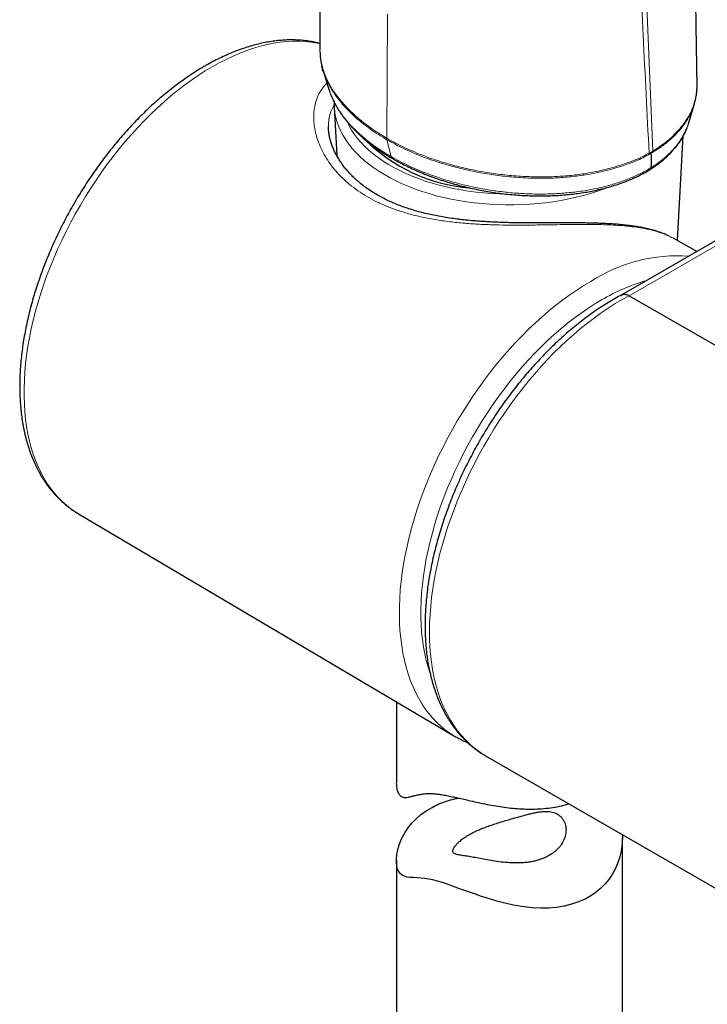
# Model space of a CAD drawing. Header units: millimetres. Extents: x 8 to 2427, y 12 to 2587.
# Tile 33 of 153: x 2237 to 2283, y 672 to 738. Entities that reach past the tile are written whole.
import ezdxf

# ---------------------------------------------------------------- set-up
doc = ezdxf.new("R2010")
doc.units = ezdxf.units.MM

msp = doc.modelspace()

# ---------------------------------------------------------------- linework, layer by layer
at = {"color": 252, "linetype": 'Continuous', "lineweight": 0}
for p, q in [((2275.726, 816.89), (2279.326, 729.117)), ((2261.745, 738.195), (2261.69, 729.965)), ((2261.69, 729.965), (2261.7, 729.869)), ((2261.7, 729.869), (2261.974, 728.754)), ((2293.88, 728.83), (2277.77, 719.519)), ((2279.07, 728.887), (2279.082, 728.979)), ((2279.227, 728.97), (2279.317, 729.028)), ((2279.317, 729.028), (2279.326, 729.117))]:
    msp.add_line(p, q, dxfattribs=at)
at = {"color": 7, "linetype": 'Continuous', "lineweight": 30}
for p, q in [((2257.467, 734.456), (2257.854, 733.202)), ((2282.256, 733.573), (2282.256, 733.566)), ((2258.202, 732.05), (2258.373, 728.814)), ((2258.203, 732.021), (2258.202, 732.05)), ((2281.721, 731.011), (2282.087, 732.253)), ((2281.717, 731.021), (2281.712, 731.006)), ((2280.974, 723.17), (2281.343, 730.118)), ((2294.498, 729.526), (2277.265, 719.566)), ((2280.727, 723.304), (2280.721, 723.307)), ((2282.254, 722.449), (2280.729, 723.308)), ((2277.77, 719.519), (2296.862, 708.497)), ((2241.231, 705.056), (2241.24, 705.051)), ((2241.24, 705.051), (2266.186, 690.292)), ((2262.324, 692.577), (2262.324, 687.217)), ((2268.242, 688.993), (2287.334, 677.971)), ((2268.242, 688.993), (2268.258, 688.984)), ((2277.324, 660.056), (2277.324, 683.575)), ((2262.324, 682.053), (2262.324, 660.056))]:
    msp.add_line(p, q, dxfattribs=at)
at = {"color": 252, "linetype": 'Continuous', "lineweight": 0, "flags": 128}
for points in [[(2257.257, 736.235), (2257.071, 736.275), (2256.683, 736.34), (2256.287, 736.383), (2255.882, 736.404), (2255.469, 736.403), (2255.049, 736.38), (2254.622, 736.335), (2254.189, 736.268), (2253.751, 736.18), (2253.307, 736.069), (2252.86, 735.937), (2252.408, 735.784), (2251.953, 735.61), (2251.496, 735.415), (2251.037, 735.199), (2250.576, 734.962), (2250.115, 734.706), (2249.654, 734.43), (2249.194, 734.135), (2248.735, 733.821), (2248.278, 733.488), (2247.823, 733.137), (2247.371, 732.769), (2246.924, 732.384), (2246.48, 731.982), (2246.042, 731.564), (2245.609, 731.131), (2245.182, 730.684), (2244.762, 730.221), (2244.349, 729.746), (2243.944, 729.257), (2243.548, 728.757), (2243.16, 728.244), (2242.782, 727.721), (2242.414, 727.188), (2242.057, 726.645), (2241.71, 726.094), (2241.375, 725.535), (2241.052, 724.968), (2240.742, 724.395), (2240.444, 723.817), (2240.159, 723.234), (2239.888, 722.646), (2239.631, 722.056), (2239.389, 721.463), (2239.161, 720.869), (2238.947, 720.274), (2238.75, 719.678), (2238.567, 719.084), (2238.401, 718.492), (2238.25, 717.901), (2238.116, 717.314), (2237.998, 716.732), (2237.896, 716.154), (2237.812, 715.581), (2237.744, 715.016), (2237.693, 714.457), (2237.659, 713.906), (2237.642, 713.364), (2237.642, 712.832), (2237.659, 712.31), (2237.693, 711.798), (2237.744, 711.299), (2237.812, 710.811), (2237.896, 710.337), (2237.998, 709.876), (2238.116, 709.429), (2238.25, 708.997), (2238.401, 708.581), (2238.567, 708.181), (2238.75, 707.797), (2238.947, 707.43), (2239.161, 707.081), (2239.389, 706.75), (2239.631, 706.437), (2239.888, 706.144), (2240.159, 705.87), (2240.444, 705.615), (2240.742, 705.38), (2241.052, 705.166), (2241.231, 705.056)], [(2257.257, 735.828), (2257.254, 735.77), (2257.307, 735.173), (2257.376, 734.83), (2257.532, 734.316), (2257.747, 733.808), (2258.097, 733.185), (2258.534, 732.574), (2259.055, 731.977), (2259.656, 731.403), (2260.173, 730.977), (2260.898, 730.456), (2261.69, 729.965), (2261.69, 729.965), (2261.69, 729.965)], [(2276.385, 726.714), (2276.113, 726.61), (2275.661, 726.45), (2275.198, 726.303), (2274.723, 726.168), (2274.238, 726.046), (2273.744, 725.936), (2273.241, 725.84), (2272.732, 725.756), (2272.217, 725.687), (2271.696, 725.631), (2271.172, 725.588), (2270.645, 725.56), (2270.116, 725.545), (2269.587, 725.544), (2269.058, 725.558), (2268.531, 725.585), (2268.006, 725.625), (2267.485, 725.68), (2266.969, 725.748), (2266.459, 725.83), (2265.956, 725.925), (2265.461, 726.033), (2264.975, 726.154), (2264.499, 726.288), (2264.034, 726.434), (2263.581, 726.592), (2263.141, 726.762), (2262.715, 726.944), (2262.304, 727.136), (2261.908, 727.339), (2261.528, 727.552), (2261.166, 727.775), (2260.822, 728.007), (2260.496, 728.248), (2260.19, 728.497), (2259.903, 728.754), (2259.638, 729.018), (2259.393, 729.289), (2259.17, 729.566), (2258.969, 729.849), (2258.791, 730.137), (2258.635, 730.429), (2258.503, 730.725), (2258.394, 731.024), (2258.308, 731.325), (2258.247, 731.629), (2258.21, 731.934), (2258.203, 732.021)], [(2259.062, 731.046), (2259.192, 730.784), (2259.357, 730.5), (2259.544, 730.221), (2259.753, 729.948), (2259.984, 729.68), (2260.237, 729.419), (2260.51, 729.166), (2260.804, 728.919), (2261.117, 728.681), (2261.448, 728.451), (2261.798, 728.231), (2262.166, 728.02), (2262.55, 727.82), (2262.949, 727.63), (2263.364, 727.45), (2263.792, 727.283), (2264.234, 727.127), (2264.688, 726.982), (2265.153, 726.851), (2265.628, 726.731), (2266.112, 726.625), (2266.604, 726.532), (2267.103, 726.452), (2267.608, 726.386), (2268.118, 726.333), (2268.631, 726.294), (2269.147, 726.269), (2269.599, 726.259)], [(2266.186, 690.292), (2265.878, 690.487), (2265.568, 690.711), (2265.272, 690.956), (2264.989, 691.221), (2264.719, 691.505), (2264.464, 691.809), (2264.223, 692.131), (2263.998, 692.472), (2263.787, 692.831), (2263.592, 693.208), (2263.412, 693.601), (2263.249, 694.011), (2263.102, 694.437), (2262.97, 694.878), (2262.856, 695.334), (2262.758, 695.805), (2262.677, 696.288), (2262.613, 696.785), (2262.566, 697.294), (2262.536, 697.814), (2262.523, 698.345), (2262.527, 698.886), (2262.549, 699.436), (2262.587, 699.995), (2262.643, 700.562), (2262.716, 701.136), (2262.805, 701.716), (2262.911, 702.302), (2263.034, 702.893), (2263.173, 703.487), (2263.329, 704.085), (2263.5, 704.685), (2263.688, 705.286), (2263.891, 705.888), (2264.109, 706.49), (2264.342, 707.091), (2264.59, 707.691), (2264.852, 708.288), (2265.128, 708.881), (2265.418, 709.47), (2265.721, 710.055), (2266.037, 710.633), (2266.366, 711.206), (2266.706, 711.77), (2267.058, 712.327), (2267.42, 712.875), (2267.794, 713.414), (2268.177, 713.942), (2268.57, 714.459), (2268.971, 714.965), (2269.382, 715.458), (2269.8, 715.938), (2270.225, 716.404), (2270.657, 716.857), (2271.096, 717.294), (2271.54, 717.716), (2271.988, 718.121), (2272.442, 718.51), (2272.899, 718.882), (2273.359, 719.236), (2273.821, 719.573), (2274.286, 719.89), (2274.751, 720.189), (2275.218, 720.468)], [(2277.77, 719.519), (2277.305, 719.264), (2276.84, 718.989), (2276.376, 718.695), (2275.913, 718.382), (2275.451, 718.051), (2274.992, 717.701), (2274.536, 717.334), (2274.083, 716.949), (2273.635, 716.548), (2273.192, 716.131), (2272.754, 715.699), (2272.321, 715.251), (2271.896, 714.789), (2271.477, 714.314), (2271.067, 713.825), (2270.664, 713.324), (2270.27, 712.811), (2269.886, 712.287), (2269.512, 711.753), (2269.147, 711.209), (2268.794, 710.656), (2268.452, 710.095), (2268.121, 709.527), (2267.803, 708.952), (2267.498, 708.371), (2267.205, 707.784), (2266.926, 707.194), (2266.661, 706.6), (2266.41, 706.003), (2266.173, 705.404), (2265.951, 704.804), (2265.744, 704.204), (2265.553, 703.604), (2265.377, 703.006), (2265.217, 702.41), (2265.074, 701.816), (2264.946, 701.226), (2264.835, 700.641), (2264.741, 700.06), (2264.663, 699.486), (2264.602, 698.919), (2264.558, 698.359), (2264.531, 697.807), (2264.521, 697.265), (2264.528, 696.732), (2264.552, 696.21), (2264.593, 695.699), (2264.651, 695.199), (2264.726, 694.713), (2264.817, 694.239), (2264.925, 693.779), (2265.05, 693.334), (2265.191, 692.904), (2265.348, 692.489), (2265.521, 692.091), (2265.709, 691.709), (2265.913, 691.344), (2266.132, 690.997), (2266.366, 690.668), (2266.615, 690.358), (2266.878, 690.067), (2267.154, 689.795), (2267.445, 689.543), (2267.748, 689.311), (2268.064, 689.1), (2268.242, 688.993)], [(2275.931, 719.239), (2275.477, 718.968), (2275.024, 718.676), (2274.573, 718.366), (2274.123, 718.037), (2273.676, 717.69), (2273.232, 717.326), (2272.792, 716.944), (2272.356, 716.546), (2271.926, 716.132), (2271.501, 715.702), (2271.083, 715.258), (2270.671, 714.8), (2270.267, 714.328), (2269.872, 713.843), (2269.485, 713.346), (2269.107, 712.838), (2268.739, 712.319), (2268.381, 711.79), (2268.034, 711.252), (2267.698, 710.706), (2267.374, 710.152), (2267.063, 709.591), (2266.764, 709.025), (2266.478, 708.453), (2266.206, 707.876), (2265.948, 707.297), (2265.704, 706.714), (2265.474, 706.129), (2265.26, 705.544), (2265.061, 704.958), (2264.877, 704.373), (2264.71, 703.789), (2264.558, 703.208), (2264.423, 702.63), (2264.304, 702.056), (2264.202, 701.486), (2264.117, 700.922), (2264.048, 700.365), (2263.997, 699.815), (2263.962, 699.272), (2263.945, 698.739), (2263.945, 698.215), (2263.962, 697.701), (2263.997, 697.199), (2264.048, 696.708), (2264.117, 696.229), (2264.202, 695.764), (2264.304, 695.312), (2264.423, 694.875), (2264.558, 694.453), (2264.563, 694.44)]]:
    msp.add_lwpolyline(points, dxfattribs=at)
at = {"color": 7, "linetype": 'Continuous', "lineweight": 30, "flags": 128}
msp.add_lwpolyline([(2277.317, 683.754), (2277.322, 683.683), (2277.307, 683.175), (2277.235, 682.661), (2277.127, 682.22), (2276.993, 681.832), (2276.824, 681.456), (2276.63, 681.112), (2276.405, 680.784), (2276.159, 680.488), (2275.885, 680.21), (2275.569, 679.944), (2275.222, 679.703), (2274.837, 679.485), (2274.404, 679.291), (2273.943, 679.133), (2273.453, 679.012), (2272.94, 678.93), (2272.425, 678.887), (2271.896, 678.88), (2271.352, 678.907), (2270.798, 678.967), (2270.202, 679.064), (2269.597, 679.193), (2268.989, 679.349), (2268.378, 679.531), (2267.971, 679.662), (2267.57, 679.798), (2267.172, 679.938), (2266.786, 680.077), (2266.405, 680.215), (2266.051, 680.341), (2265.707, 680.461), (2265.373, 680.571), (2265.052, 680.669), (2264.754, 680.748), (2264.474, 680.809), (2264.212, 680.851), (2263.97, 680.877), (2263.696, 680.893), (2263.452, 680.903), (2263.229, 680.917), (2263.033, 680.944), (2262.857, 680.992), (2262.702, 681.07), (2262.586, 681.17), (2262.487, 681.304), (2262.41, 681.476), (2262.356, 681.681), (2262.328, 681.904), (2262.325, 682.149), (2262.348, 682.409), (2262.396, 682.681), (2262.507, 683.074), (2262.669, 683.476), (2262.883, 683.874), (2263.149, 684.265), (2263.383, 684.547), (2263.645, 684.815), (2263.957, 685.085), (2264.301, 685.333), (2264.691, 685.567), (2264.691, 685.567)], dxfattribs=at)
at = {"color": 7, "linetype": 'Continuous', "lineweight": 30}
msp.add_arc((2268.153, 737.891), 11.266, 225.24589, 264.90721, dxfattribs=at)
at = {"color": 252, "linetype": 'Continuous', "lineweight": 0}
for centre, radius, start, end in [((2281.025, 711.439), 10.735, 86.19467, 122.74941), ((2282.591, 707.898), 13.152, 106.11858, 120.4211)]:
    msp.add_arc(centre, radius, start, end, dxfattribs=at)
at = {"color": 7, "linetype": 'Continuous', "lineweight": 30}
for points, knots in [([(2256.124, 822.514), (2256.129, 822.35), (2256.141, 821.939), (2256.158, 821.356), (2256.175, 820.754), (2256.191, 820.206), (2256.204, 819.749), (2256.214, 819.407), (2256.219, 819.204), (2256.224, 819.045), (2256.227, 818.926), (2256.231, 818.798), (2256.236, 818.624), (2256.243, 818.372), (2256.251, 818.055), (2256.262, 817.675), (2256.274, 817.244), (2256.287, 816.771), (2256.3, 816.264), (2256.312, 815.821), (2256.322, 815.449), (2256.33, 815.157), (2256.338, 814.867), (2256.345, 814.6), (2256.351, 814.377), (2256.355, 814.206), (2256.359, 814.057), (2256.363, 813.899), (2256.368, 813.703), (2256.374, 813.469), (2256.381, 813.199), (2256.391, 812.823), (2256.403, 812.364), (2256.416, 811.841), (2256.428, 811.346), (2256.44, 810.889), (2256.45, 810.481), (2256.458, 810.162), (2256.464, 809.92), (2256.469, 809.719), (2256.474, 809.497), (2256.48, 809.236), (2256.487, 808.947), (2256.495, 808.641), (2256.504, 808.266), (2256.514, 807.824), (2256.526, 807.316), (2256.538, 806.81), (2256.549, 806.312), (2256.559, 805.891), (2256.566, 805.562), (2256.572, 805.33), (2256.576, 805.121), (2256.581, 804.911), (2256.586, 804.681), (2256.593, 804.376), (2256.601, 803.984), (2256.612, 803.49), (2256.624, 802.929), (2256.635, 802.432), (2256.644, 802.025), (2256.649, 801.745), (2256.655, 801.496), (2256.659, 801.285), (2256.663, 801.113), (2256.666, 800.968), (2256.669, 800.805), (2256.673, 800.589), (2256.679, 800.306), (2256.686, 799.991), (2256.693, 799.613), (2256.702, 799.193), (2256.711, 798.711), (2256.72, 798.242), (2256.729, 797.799), (2256.735, 797.467), (2256.74, 797.208), (2256.744, 796.981), (2256.749, 796.711), (2256.755, 796.419), (2256.76, 796.128), (2256.765, 795.848), (2256.772, 795.51), (2256.779, 795.122), (2256.786, 794.694), (2256.793, 794.326), (2256.798, 794.018), (2256.803, 793.769), (2256.806, 793.552), (2256.81, 793.369), (2256.812, 793.212), (2256.815, 793.074), (2256.817, 792.928), (2256.82, 792.752), (2256.824, 792.535), (2256.828, 792.294), (2256.832, 792.048), (2256.836, 791.812), (2256.84, 791.586), (2256.845, 791.264), (2256.852, 790.866), (2256.859, 790.411), (2256.865, 790.046), (2256.869, 789.748), (2256.874, 789.474), (2256.879, 789.138), (2256.885, 788.73), (2256.892, 788.27), (2256.899, 787.793), (2256.906, 787.314), (2256.913, 786.846), (2256.92, 786.377), (2256.927, 785.919), (2256.933, 785.479), (2256.938, 785.07), (2256.943, 784.717), (2256.948, 784.4), (2256.951, 784.114), (2256.956, 783.803), (2256.959, 783.505), (2256.963, 783.222), (2256.967, 782.963), (2256.97, 782.686), (2256.974, 782.398), (2256.977, 782.126), (2256.98, 781.897), (2256.982, 781.732), (2256.984, 781.614), (2256.985, 781.515), (2256.987, 781.364), (2256.99, 781.134), (2256.994, 780.822), (2256.998, 780.463), (2257.003, 780.069), (2257.008, 779.643), (2257.013, 779.194), (2257.017, 778.796), (2257.021, 778.455), (2257.025, 778.175), (2257.028, 777.89), (2257.031, 777.616), (2257.033, 777.375), (2257.035, 777.185), (2257.037, 777.008), (2257.04, 776.802), (2257.043, 776.524), (2257.046, 776.179), (2257.05, 775.79), (2257.055, 775.388), (2257.059, 774.977), (2257.063, 774.563), (2257.067, 774.149), (2257.071, 773.765), (2257.074, 773.438), (2257.076, 773.172), (2257.078, 772.965), (2257.08, 772.785), (2257.082, 772.605), (2257.084, 772.401), (2257.086, 772.155), (2257.089, 771.867), (2257.092, 771.547), (2257.095, 771.158), (2257.099, 770.717), (2257.103, 770.232), (2257.107, 769.753), (2257.111, 769.287), (2257.115, 768.85), (2257.118, 768.453), (2257.121, 768.102), (2257.124, 767.774), (2257.126, 767.447), (2257.129, 767.095), (2257.132, 766.71), (2257.135, 766.28), (2257.139, 765.804), (2257.142, 765.3), (2257.146, 764.787), (2257.149, 764.286), (2257.153, 763.798), (2257.156, 763.327), (2257.159, 762.888), (2257.161, 762.518), (2257.163, 762.221), (2257.165, 761.979), (2257.166, 761.74), (2257.168, 761.483), (2257.169, 761.199), (2257.171, 760.884), (2257.173, 760.539), (2257.176, 760.162), (2257.178, 759.759), (2257.18, 759.328), (2257.183, 758.874), (2257.185, 758.456), (2257.187, 758.099), (2257.189, 757.825), (2257.19, 757.603), (2257.191, 757.42), (2257.192, 757.249), (2257.193, 757.043), (2257.194, 756.78), (2257.196, 756.455), (2257.197, 756.097), (2257.199, 755.72), (2257.203, 754.967), (2257.206, 754.201), (2257.21, 753.427), (2257.211, 753.026), (2257.213, 752.645), (2257.214, 752.283), (2257.216, 751.949), (2257.217, 751.658), (2257.218, 751.422), (2257.218, 751.201), (2257.219, 750.952), (2257.221, 750.638), (2257.222, 750.264), (2257.223, 749.834), (2257.225, 749.288), (2257.227, 748.621), (2257.23, 747.824), (2257.232, 747.164), (2257.233, 746.666), (2257.234, 746.369), (2257.235, 746.101), (2257.236, 745.878), (2257.236, 745.7), (2257.236, 745.566), (2257.237, 745.442), (2257.237, 745.294), (2257.238, 745.091), (2257.238, 744.835), (2257.239, 744.526), (2257.24, 744.067), (2257.242, 743.485), (2257.243, 742.744), (2257.245, 741.973), (2257.246, 741.165), (2257.248, 740.369), (2257.249, 739.744), (2257.249, 739.307), (2257.25, 739.078), (2257.25, 738.918), (2257.25, 738.814), (2257.25, 738.739), (2257.25, 738.645), (2257.25, 738.501), (2257.251, 738.299), (2257.251, 738.033), (2257.252, 737.709), (2257.252, 737.326), (2257.252, 736.884), (2257.253, 736.384), (2257.253, 736.026), (2257.254, 735.834), (2257.254, 735.828)], [0, 0, 0, 0, 0.005736, 0.014338, 0.020363, 0.026738, 0.03345, 0.036316, 0.038674, 0.040523, 0.041864, 0.042813, 0.044988, 0.047917, 0.0516, 0.056038, 0.061135, 0.066632, 0.072513, 0.078777, 0.082072, 0.085463, 0.088951, 0.092171, 0.094756, 0.096709, 0.098126, 0.099944, 0.102211, 0.104928, 0.108095, 0.111582, 0.11798, 0.124046, 0.129779, 0.135173, 0.139951, 0.143966, 0.14624, 0.148371, 0.150934, 0.153961, 0.157419, 0.160984, 0.164573, 0.170423, 0.176323, 0.182179, 0.187973, 0.193604, 0.196759, 0.199395, 0.201611, 0.204003, 0.206668, 0.209605, 0.214542, 0.220237, 0.22671, 0.23396, 0.237466, 0.240782, 0.243655, 0.246084, 0.248071, 0.249614, 0.251115, 0.253699, 0.257079, 0.260885, 0.264578, 0.270144, 0.275418, 0.281245, 0.286357, 0.290734, 0.292701, 0.295309, 0.298561, 0.302034, 0.305382, 0.308605, 0.311702, 0.317054, 0.321986, 0.326487, 0.329737, 0.332608, 0.335099, 0.337212, 0.338946, 0.340498, 0.341971, 0.343986, 0.346544, 0.349469, 0.352299, 0.355012, 0.357606, 0.360083, 0.366113, 0.371325, 0.375764, 0.378712, 0.381585, 0.385228, 0.39028, 0.395639, 0.401112, 0.406697, 0.412142, 0.417262, 0.422874, 0.427928, 0.43241, 0.436973, 0.440092, 0.443345, 0.446834, 0.450828, 0.453604, 0.456585, 0.459771, 0.463161, 0.466517, 0.469159, 0.471048, 0.472199, 0.473229, 0.474455, 0.47743, 0.481157, 0.485198, 0.489819, 0.494738, 0.499903, 0.505312, 0.508455, 0.511675, 0.514972, 0.518295, 0.521118, 0.5233, 0.524847, 0.527218, 0.530408, 0.534419, 0.539143, 0.54382, 0.548302, 0.553331, 0.558089, 0.562575, 0.566605, 0.56938, 0.571758, 0.573738, 0.575609, 0.577972, 0.580787, 0.584094, 0.587889, 0.591853, 0.59752, 0.603109, 0.60862, 0.614052, 0.61918, 0.623744, 0.627745, 0.631292, 0.635083, 0.639042, 0.643452, 0.648405, 0.653901, 0.659883, 0.665826, 0.671607, 0.677224, 0.682678, 0.687871, 0.692407, 0.695481, 0.698127, 0.700775, 0.703737, 0.707012, 0.7106, 0.714618, 0.718953, 0.723603, 0.72857, 0.733852, 0.739303, 0.74305, 0.746204, 0.748766, 0.750736, 0.752511, 0.754695, 0.757862, 0.761625, 0.765911, 0.770278, 0.774656, 0.791953, 0.796803, 0.80143, 0.805832, 0.810009, 0.813961, 0.817396, 0.820075, 0.822114, 0.825062, 0.828691, 0.833003, 0.837996, 0.84359, 0.851909, 0.861106, 0.871182, 0.874772, 0.878356, 0.881467, 0.884049, 0.886103, 0.88763, 0.888675, 0.890407, 0.892754, 0.895717, 0.899294, 0.903442, 0.911621, 0.919472, 0.929127, 0.938323, 0.947501, 0.956722, 0.95999, 0.96264, 0.964654, 0.965543, 0.966239, 0.967265, 0.968815, 0.971212, 0.974286, 0.978037, 0.982464, 0.987568, 0.993348, 0.999805, 1, 1, 1, 1]), ([(2282.266, 733.573), (2282.266, 733.605), (2282.263, 733.773), (2282.258, 734.058), (2282.252, 734.407), (2282.248, 734.69), (2282.244, 734.907), (2282.242, 735.061), (2282.24, 735.17), (2282.238, 735.303), (2282.235, 735.497), (2282.23, 735.771), (2282.225, 736.104), (2282.219, 736.497), (2282.211, 736.952), (2282.203, 737.463), (2282.194, 738.028), (2282.186, 738.547), (2282.179, 739.006), (2282.173, 739.395), (2282.167, 739.8), (2282.161, 740.213), (2282.155, 740.584), (2282.15, 740.892), (2282.147, 741.128), (2282.144, 741.324), (2282.141, 741.483), (2282.139, 741.633), (2282.136, 741.809), (2282.133, 742.038), (2282.129, 742.32), (2282.124, 742.633), (2282.118, 743.05), (2282.111, 743.544), (2282.102, 744.127), (2282.094, 744.689), (2282.086, 745.225), (2282.079, 745.704), (2282.073, 746.13), (2282.068, 746.467), (2282.065, 746.726), (2282.062, 746.918), (2282.059, 747.088), (2282.057, 747.252), (2282.055, 747.43), (2282.051, 747.695), (2282.046, 748.056), (2282.04, 748.509), (2282.033, 748.998), (2282.026, 749.516), (2282.018, 750.058), (2282.011, 750.613), (2282.004, 751.118), (2281.998, 751.569), (2281.993, 751.966), (2281.987, 752.362), (2281.982, 752.753), (2281.977, 753.121), (2281.973, 753.452), (2281.969, 753.726), (2281.967, 753.949), (2281.964, 754.143), (2281.961, 754.346), (2281.958, 754.585), (2281.955, 754.869), (2281.95, 755.237), (2281.944, 755.679), (2281.938, 756.181), (2281.932, 756.691), (2281.925, 757.21), (2281.919, 757.736), (2281.912, 758.269), (2281.906, 758.8), (2281.9, 759.249), (2281.896, 759.602), (2281.893, 759.856), (2281.89, 760.075), (2281.888, 760.261), (2281.886, 760.413), (2281.885, 760.537), (2281.883, 760.668), (2281.881, 760.838), (2281.878, 761.075), (2281.875, 761.375), (2281.871, 761.716), (2281.865, 762.206), (2281.858, 762.8), (2281.85, 763.49), (2281.842, 764.167), (2281.836, 764.749), (2281.83, 765.251), (2281.826, 765.64), (2281.822, 766), (2281.819, 766.285), (2281.816, 766.492), (2281.815, 766.644), (2281.813, 766.791), (2281.811, 766.987), (2281.808, 767.254), (2281.804, 767.598), (2281.8, 767.993), (2281.795, 768.435), (2281.791, 768.841), (2281.787, 769.199), (2281.784, 769.481), (2281.781, 769.737), (2281.779, 769.952), (2281.777, 770.15), (2281.775, 770.36), (2281.772, 770.61), (2281.769, 770.902), (2281.766, 771.224), (2281.762, 771.56), (2281.759, 771.896), (2281.756, 772.222), (2281.752, 772.552), (2281.749, 772.889), (2281.745, 773.303), (2281.74, 773.796), (2281.734, 774.345), (2281.729, 774.871), (2281.725, 775.336), (2281.721, 775.74), (2281.718, 776.048), (2281.716, 776.274), (2281.714, 776.432), (2281.712, 776.594), (2281.711, 776.786), (2281.708, 777.034), (2281.704, 777.466), (2281.699, 778.042), (2281.693, 778.613), (2281.69, 779.03), (2281.687, 779.301), (2281.685, 779.545), (2281.683, 779.76), (2281.681, 779.945), (2281.679, 780.124), (2281.678, 780.319), (2281.676, 780.56), (2281.673, 780.838), (2281.67, 781.138), (2281.668, 781.44), (2281.665, 781.735), (2281.662, 782.069), (2281.659, 782.434), (2281.655, 782.811), (2281.653, 783.136), (2281.651, 783.369), (2281.649, 783.536), (2281.648, 783.674), (2281.646, 783.844), (2281.645, 784.053), (2281.642, 784.296), (2281.64, 784.609), (2281.637, 784.963), (2281.634, 785.334), (2281.631, 785.657), (2281.628, 785.948), (2281.626, 786.223), (2281.624, 786.496), (2281.622, 786.773), (2281.619, 787.123), (2281.615, 787.556), (2281.611, 788.068), (2281.607, 788.598), (2281.6, 789.417), (2281.592, 790.408), (2281.582, 791.645), (2281.573, 792.882), (2281.563, 794.109), (2281.554, 795.326), (2281.545, 796.594), (2281.538, 797.62), (2281.533, 798.301), (2281.531, 798.524), (2281.53, 798.704), (2281.529, 798.877), (2281.527, 799.078), (2281.526, 799.319), (2281.524, 799.605), (2281.521, 799.935), (2281.519, 800.31), (2281.516, 800.721), (2281.513, 801.167), (2281.51, 801.563), (2281.508, 801.88), (2281.506, 802.091), (2281.505, 802.257), (2281.504, 802.396), (2281.503, 802.532), (2281.502, 802.686), (2281.501, 802.862), (2281.5, 803.106), (2281.498, 803.418), (2281.495, 803.793), (2281.493, 804.179), (2281.49, 804.606), (2281.487, 805.073), (2281.483, 805.579), (2281.48, 806.069), (2281.477, 806.522), (2281.475, 806.92), (2281.472, 807.275), (2281.47, 807.62), (2281.468, 807.989), (2281.466, 808.365), (2281.463, 808.737), (2281.461, 809.097), (2281.459, 809.467), (2281.456, 809.841), (2281.454, 810.195), (2281.452, 810.508), (2281.451, 810.767), (2281.449, 811), (2281.448, 811.263), (2281.446, 811.589), (2281.443, 811.989), (2281.441, 812.433), (2281.438, 812.845), (2281.436, 813.211), (2281.434, 813.528), (2281.432, 813.851), (2281.43, 814.172), (2281.429, 814.456), (2281.427, 814.686), (2281.426, 814.858), (2281.426, 815.006), (2281.425, 815.158), (2281.424, 815.337), (2281.422, 815.568), (2281.421, 815.854), (2281.419, 816.192), (2281.417, 816.548), (2281.414, 816.995), (2281.411, 817.508), (2281.408, 818.075), (2281.405, 818.589), (2281.403, 819.049), (2281.401, 819.366), (2281.4, 819.531), (2281.4, 819.561)], [0, 0, 0, 0, 0.001083, 0.005881, 0.00993, 0.013227, 0.015733, 0.017514, 0.018591, 0.019526, 0.022151, 0.025339, 0.02909, 0.033736, 0.039028, 0.044955, 0.051517, 0.058714, 0.063023, 0.067532, 0.072241, 0.077151, 0.081923, 0.085144, 0.08789, 0.09016, 0.091955, 0.093418, 0.09541, 0.098072, 0.101406, 0.105229, 0.108966, 0.115935, 0.122412, 0.12929, 0.135506, 0.141061, 0.145992, 0.150309, 0.152803, 0.155033, 0.157, 0.158722, 0.160716, 0.163208, 0.167961, 0.173292, 0.178961, 0.184971, 0.191321, 0.197814, 0.204296, 0.208908, 0.213515, 0.218116, 0.222712, 0.227125, 0.230968, 0.234226, 0.2367, 0.238717, 0.24098, 0.24376, 0.247057, 0.250871, 0.256583, 0.262422, 0.268349, 0.274366, 0.280472, 0.286667, 0.292952, 0.29895, 0.302292, 0.305239, 0.307791, 0.309948, 0.311709, 0.313074, 0.314271, 0.316255, 0.319004, 0.322519, 0.326712, 0.330883, 0.339575, 0.347409, 0.354901, 0.363164, 0.367672, 0.372389, 0.376728, 0.380203, 0.382325, 0.383918, 0.385503, 0.387429, 0.390768, 0.3948, 0.399412, 0.404539, 0.410182, 0.413567, 0.417007, 0.420005, 0.422499, 0.424487, 0.426909, 0.429809, 0.433188, 0.437098, 0.441006, 0.444914, 0.448812, 0.452347, 0.456423, 0.460568, 0.46676, 0.473593, 0.479708, 0.485104, 0.489787, 0.493799, 0.495844, 0.497662, 0.49931, 0.501477, 0.504361, 0.507946, 0.516542, 0.524444, 0.527866, 0.531055, 0.533898, 0.536393, 0.538541, 0.540365, 0.542611, 0.545355, 0.548747, 0.552327, 0.55583, 0.559256, 0.562605, 0.567483, 0.571991, 0.575768, 0.578806, 0.580108, 0.581622, 0.583597, 0.586032, 0.588929, 0.592069, 0.59697, 0.601276, 0.604986, 0.608243, 0.611438, 0.614592, 0.617743, 0.621099, 0.626835, 0.632832, 0.638977, 0.645341, 0.661402, 0.673569, 0.688541, 0.704579, 0.716417, 0.731061, 0.748905, 0.752266, 0.754855, 0.756692, 0.75854, 0.760907, 0.763716, 0.766967, 0.7709, 0.775264, 0.780057, 0.785282, 0.790853, 0.793888, 0.796358, 0.798264, 0.799681, 0.801222, 0.803019, 0.805071, 0.807379, 0.811522, 0.815997, 0.820496, 0.82502, 0.830917, 0.836854, 0.842728, 0.84803, 0.852694, 0.856651, 0.860471, 0.86477, 0.869551, 0.87362, 0.877814, 0.882132, 0.886575, 0.890902, 0.894528, 0.897515, 0.899974, 0.902684, 0.906717, 0.911404, 0.916684, 0.922234, 0.925835, 0.929525, 0.933302, 0.937168, 0.940769, 0.943241, 0.94523, 0.946761, 0.948443, 0.950538, 0.953043, 0.956525, 0.960578, 0.96487, 0.968987, 0.97623, 0.982854, 0.98886, 0.994235, 0.998943, 1, 1, 1, 1]), ([(2257.253, 736.259), (2257.198, 736.273), (2257.019, 736.321), (2256.708, 736.381), (2256.318, 736.439), (2255.92, 736.475), (2255.515, 736.492), (2255.103, 736.488), (2254.685, 736.464), (2254.26, 736.42), (2253.83, 736.354), (2253.395, 736.269), (2252.957, 736.163), (2252.515, 736.037), (2252.07, 735.891), (2251.622, 735.725), (2251.174, 735.54), (2250.724, 735.335), (2250.274, 735.112), (2249.906, 734.915), (2249.689, 734.791), (2249.622, 734.752)], [0, 0, 0, 0, 0.023894, 0.078157, 0.132635, 0.187352, 0.242322, 0.297549, 0.35303, 0.408753, 0.464702, 0.520854, 0.577184, 0.633665, 0.690272, 0.746978, 0.80376, 0.860598, 0.917473, 0.974369, 1, 1, 1, 1]), ([(2257.259, 735.712), (2257.262, 735.638), (2257.267, 735.461), (2257.302, 735.18), (2257.34, 734.946), (2257.374, 734.816), (2257.381, 734.787)], [0, 0, 0, 0, 0.238181, 0.570364, 0.907262, 1, 1, 1, 1]), ([(2249.622, 734.752), (2249.542, 734.706), (2249.314, 734.572), (2248.936, 734.337), (2248.49, 734.043), (2248.047, 733.731), (2247.607, 733.402), (2247.17, 733.058), (2246.737, 732.698), (2246.308, 732.323), (2245.884, 731.933), (2245.466, 731.529), (2245.054, 731.112), (2244.648, 730.681), (2244.249, 730.238), (2243.857, 729.783), (2243.473, 729.317), (2243.097, 728.839), (2242.729, 728.352), (2242.371, 727.854), (2242.022, 727.348), (2241.682, 726.833), (2241.353, 726.31), (2241.035, 725.78), (2240.728, 725.243), (2240.432, 724.7), (2240.147, 724.152), (2239.875, 723.599), (2239.615, 723.043), (2239.368, 722.482), (2239.134, 721.92), (2238.913, 721.355), (2238.705, 720.788), (2238.512, 720.221), (2238.333, 719.654), (2238.168, 719.088), (2238.017, 718.523), (2237.882, 717.959), (2237.761, 717.399), (2237.655, 716.841), (2237.565, 716.287), (2237.491, 715.738), (2237.432, 715.194), (2237.389, 714.656), (2237.361, 714.125), (2237.35, 713.6), (2237.355, 713.083), (2237.376, 712.575), (2237.414, 712.076), (2237.468, 711.586), (2237.538, 711.107), (2237.624, 710.639), (2237.727, 710.183), (2237.845, 709.739), (2237.98, 709.308), (2238.131, 708.891), (2238.297, 708.488), (2238.479, 708.1), (2238.675, 707.729), (2238.887, 707.373), (2239.112, 707.034), (2239.352, 706.712), (2239.605, 706.408), (2239.871, 706.121), (2240.149, 705.853), (2240.44, 705.603), (2240.743, 705.372), (2241.006, 705.19), (2241.173, 705.093), (2241.232, 705.059)], [0, 0, 0, 0, 0.00809, 0.02336, 0.038626, 0.053886, 0.069141, 0.084388, 0.099629, 0.114862, 0.130088, 0.145307, 0.160518, 0.175723, 0.190922, 0.206114, 0.221302, 0.236485, 0.251664, 0.266839, 0.282012, 0.297182, 0.312351, 0.327519, 0.342686, 0.357854, 0.373022, 0.388192, 0.403365, 0.418539, 0.433717, 0.4489, 0.464086, 0.479278, 0.494476, 0.509681, 0.524892, 0.540111, 0.555338, 0.570573, 0.585816, 0.601069, 0.616329, 0.631599, 0.646876, 0.66216, 0.677449, 0.692743, 0.708039, 0.723332, 0.73862, 0.753897, 0.769158, 0.784398, 0.799609, 0.814784, 0.829915, 0.844996, 0.860019, 0.874978, 0.889868, 0.904686, 0.919433, 0.934111, 0.948723, 0.963277, 0.977782, 0.992251, 1, 1, 1, 1]), ([(2257.561, 734.186), (2257.536, 734.253), (2257.469, 734.432), (2257.412, 734.627), (2257.386, 734.755), (2257.384, 734.768)], [0, 0, 0, 0, 0.344665, 0.933808, 1, 1, 1, 1]), ([(2257.852, 733.214), (2257.859, 733.191), (2257.876, 733.128), (2257.899, 733.067), (2257.914, 733.029)], [0, 0, 0, 0, 0.374198, 1, 1, 1, 1]), ([(2282.083, 732.249), (2282.096, 732.291), (2282.14, 732.431), (2282.191, 732.673), (2282.235, 732.936), (2282.247, 733.099), (2282.251, 733.162)], [0, 0, 0, 0, 0.139116, 0.465913, 0.795048, 1, 1, 1, 1]), ([(2282.253, 733.187), (2282.256, 733.217), (2282.268, 733.343), (2282.267, 733.469), (2282.266, 733.565)], [0, 0, 0, 0, 0.243719, 1, 1, 1, 1]), ([(2257.945, 732.942), (2257.958, 732.907), (2258.007, 732.767), (2258.115, 732.525), (2258.269, 732.216), (2258.447, 731.908), (2258.647, 731.601), (2258.869, 731.296), (2259.113, 730.994), (2259.378, 730.697), (2259.663, 730.404), (2259.968, 730.117), (2260.292, 729.838), (2260.635, 729.564), (2260.997, 729.298), (2261.359, 729.051), (2261.716, 728.823), (2261.952, 728.686), (2262.07, 728.618)], [0, 0, 0, 0, 0.021104, 0.083065, 0.145896, 0.209595, 0.274421, 0.340037, 0.406378, 0.473313, 0.540702, 0.608392, 0.676226, 0.744095, 0.81292, 0.881955, 0.94125, 1, 1, 1, 1]), ([(2258.198, 732.364), (2258.196, 732.279), (2258.193, 732.164), (2258.203, 732.049), (2258.206, 732.019)], [0, 0, 0, 0, 0.739552, 1, 1, 1, 1]), ([(2280.386, 723.481), (2280.342, 723.503), (2280.198, 723.573), (2279.938, 723.676), (2279.607, 723.792), (2279.262, 723.893), (2278.905, 723.981), (2278.536, 724.056), (2278.154, 724.12), (2277.759, 724.175), (2277.356, 724.22), (2276.946, 724.256), (2276.529, 724.285), (2276.108, 724.307), (2275.683, 724.323), (2275.252, 724.335), (2274.813, 724.342), (2274.364, 724.346), (2273.907, 724.347), (2273.441, 724.347), (2272.969, 724.346), (2272.49, 724.344), (2272.008, 724.343), (2271.524, 724.343), (2271.038, 724.345), (2270.549, 724.349), (2270.057, 724.357), (2269.56, 724.369), (2269.06, 724.386), (2268.56, 724.408), (2268.06, 724.437), (2267.562, 724.473), (2267.068, 724.517), (2266.579, 724.569), (2266.096, 724.63), (2265.619, 724.702), (2265.148, 724.783), (2264.686, 724.875), (2264.233, 724.978), (2263.792, 725.091), (2263.364, 725.214), (2262.95, 725.349), (2262.55, 725.494), (2262.162, 725.651), (2261.786, 725.82), (2261.421, 726.001), (2261.07, 726.193), (2260.736, 726.395), (2260.418, 726.606), (2260.118, 726.826), (2259.837, 727.053), (2259.572, 727.29), (2259.322, 727.536), (2259.087, 727.793), (2258.871, 728.055), (2258.675, 728.322), (2258.498, 728.592), (2258.343, 728.861), (2258.209, 729.128), (2258.096, 729.391), (2258.003, 729.654), (2257.929, 729.915), (2257.874, 730.171), (2257.84, 730.417), (2257.825, 730.605), (2257.826, 730.706), (2257.827, 730.734)], [0, 0, 0, 0, 0.007814, 0.025549, 0.043304, 0.060956, 0.078416, 0.095613, 0.112998, 0.130182, 0.147105, 0.163734, 0.180055, 0.196063, 0.211764, 0.227157, 0.24255, 0.257928, 0.273327, 0.288735, 0.304134, 0.319507, 0.334834, 0.350096, 0.365264, 0.38038, 0.395688, 0.411082, 0.426555, 0.442098, 0.457696, 0.473329, 0.488974, 0.504596, 0.520174, 0.535846, 0.551544, 0.567244, 0.582917, 0.598541, 0.614093, 0.629556, 0.644918, 0.660244, 0.675821, 0.691453, 0.707116, 0.722783, 0.738425, 0.75402, 0.769549, 0.785054, 0.800998, 0.817041, 0.833172, 0.849343, 0.8655, 0.88159, 0.897572, 0.913439, 0.929365, 0.945627, 0.961867, 0.978007, 0.993991, 1, 1, 1, 1]), ([(2279.145, 727.888), (2279.222, 727.937), (2279.405, 728.056), (2279.678, 728.254), (2279.965, 728.481), (2280.233, 728.717), (2280.482, 728.96), (2280.713, 729.211), (2280.924, 729.468), (2281.114, 729.732), (2281.284, 730.001), (2281.431, 730.274), (2281.536, 730.496), (2281.585, 730.628), (2281.599, 730.667)], [0, 0, 0, 0, 0.064774, 0.155326, 0.245854, 0.336335, 0.426728, 0.516983, 0.607038, 0.696828, 0.786223, 0.874886, 0.963769, 1, 1, 1, 1]), ([(2281.631, 730.753), (2281.642, 730.78), (2281.675, 730.863), (2281.698, 730.948), (2281.714, 731.005)], [0, 0, 0, 0, 0.328039, 1, 1, 1, 1]), ([(2262.069, 728.619), (2262.1, 728.601), (2262.248, 728.512), (2262.533, 728.357), (2262.935, 728.15), (2263.371, 727.941), (2263.835, 727.736), (2264.31, 727.543), (2264.795, 727.36), (2265.289, 727.19), (2265.793, 727.032), (2266.305, 726.885), (2266.822, 726.751), (2267.345, 726.63), (2267.87, 726.522), (2268.398, 726.428), (2268.926, 726.346), (2269.455, 726.278), (2269.982, 726.224), (2270.507, 726.182), (2271.028, 726.154), (2271.545, 726.14), (2272.057, 726.138), (2272.561, 726.149), (2273.056, 726.174), (2273.542, 726.211), (2274.02, 726.26), (2274.49, 726.321), (2274.952, 726.395), (2275.404, 726.48), (2275.845, 726.578), (2276.276, 726.687), (2276.694, 726.807), (2277.102, 726.938), (2277.495, 727.079), (2277.872, 727.231), (2278.226, 727.39), (2278.553, 727.555), (2278.857, 727.718), (2279.048, 727.826), (2279.142, 727.879)], [0, 0, 0, 0, 0.006911, 0.033376, 0.060887, 0.091466, 0.121973, 0.152474, 0.182728, 0.212895, 0.242996, 0.272972, 0.302774, 0.332354, 0.361672, 0.390712, 0.419461, 0.44794, 0.476125, 0.504001, 0.531562, 0.558807, 0.585745, 0.612391, 0.638478, 0.664189, 0.68972, 0.715068, 0.740232, 0.765217, 0.790031, 0.814688, 0.839186, 0.863429, 0.887958, 0.911801, 0.935099, 0.957826, 0.979404, 1, 1, 1, 1]), ([(2279.237, 729.06), (2279.237, 729.057), (2279.237, 729.025), (2279.232, 728.996), (2279.227, 728.97)], [0, 0, 0, 0, 0.103438, 1, 1, 1, 1]), ([(2279.23, 728.018), (2279.237, 728.181), (2279.251, 728.508), (2279.235, 728.813), (2279.227, 728.967)], [0, 0, 0, 0, 0.496765, 1, 1, 1, 1]), ([(2279.23, 728.016), (2279.219, 727.981), (2279.198, 727.916), (2279.146, 727.89), (2279.123, 727.878)], [0, 0, 0, 0, 0.550336, 1, 1, 1, 1]), ([(2277.277, 719.572), (2277.131, 719.493), (2276.834, 719.334), (2276.386, 719.07), (2275.935, 718.787), (2275.486, 718.486), (2275.039, 718.168), (2274.596, 717.834), (2274.156, 717.484), (2273.72, 717.119), (2273.288, 716.738), (2272.861, 716.343), (2272.44, 715.934), (2272.025, 715.511), (2271.616, 715.075), (2271.214, 714.627), (2270.819, 714.167), (2270.432, 713.695), (2270.053, 713.213), (2269.683, 712.72), (2269.322, 712.218), (2268.97, 711.706), (2268.628, 711.187), (2268.297, 710.659), (2267.975, 710.124), (2267.665, 709.582), (2267.367, 709.035), (2267.079, 708.482), (2266.804, 707.924), (2266.542, 707.362), (2266.292, 706.797), (2266.055, 706.23), (2265.831, 705.66), (2265.621, 705.088), (2265.425, 704.516), (2265.242, 703.944), (2265.075, 703.373), (2264.921, 702.802), (2264.783, 702.234), (2264.659, 701.668), (2264.55, 701.105), (2264.457, 700.546), (2264.38, 699.991), (2264.318, 699.441), (2264.271, 698.898), (2264.241, 698.36), (2264.227, 697.83), (2264.228, 697.307), (2264.246, 696.793), (2264.28, 696.287), (2264.331, 695.791), (2264.397, 695.305), (2264.48, 694.83), (2264.58, 694.367), (2264.695, 693.916), (2264.827, 693.478), (2264.974, 693.054), (2265.137, 692.644), (2265.315, 692.248), (2265.509, 691.868), (2265.717, 691.505), (2265.94, 691.157), (2266.177, 690.827), (2266.427, 690.514), (2266.691, 690.219), (2266.967, 689.942), (2267.256, 689.683), (2267.556, 689.443), (2267.868, 689.223), (2268.1, 689.072), (2268.231, 689), (2268.25, 688.99)], [0, 0, 0, 0, 0.014297, 0.0291, 0.043901, 0.058698, 0.073491, 0.088278, 0.103059, 0.117833, 0.132599, 0.147359, 0.162112, 0.176858, 0.191598, 0.206333, 0.221061, 0.235785, 0.250505, 0.265221, 0.279933, 0.294643, 0.309351, 0.324057, 0.338762, 0.353468, 0.368173, 0.382879, 0.397587, 0.412296, 0.427008, 0.441723, 0.456442, 0.471165, 0.485893, 0.500627, 0.515367, 0.530113, 0.544866, 0.559627, 0.574395, 0.589171, 0.603956, 0.618749, 0.633549, 0.648357, 0.663172, 0.677993, 0.692818, 0.707645, 0.72247, 0.737292, 0.752104, 0.766903, 0.781683, 0.796438, 0.81116, 0.825844, 0.840482, 0.855067, 0.869593, 0.884055, 0.89845, 0.912778, 0.927038, 0.941235, 0.955374, 0.969463, 0.983513, 0.997535, 1, 1, 1, 1]), ([(2277.279, 719.569), (2277.294, 719.578), (2277.337, 719.603), (2277.424, 719.617), (2277.533, 719.612), (2277.65, 719.581), (2277.73, 719.54), (2277.77, 719.519)], [0, 0, 0, 0, 0.115689, 0.333608, 0.557844, 0.775762, 1, 1, 1, 1]), ([(2266.184, 690.294), (2266.277, 690.241), (2266.48, 690.123), (2266.775, 689.977), (2266.98, 689.893), (2267.068, 689.857)], [0, 0, 0, 0, 0.3274533, 0.7130286, 1, 1, 1, 1]), ([(2262.324, 687.217), (2262.324, 687.213), (2262.319, 687.117), (2262.334, 686.968), (2262.364, 686.773), (2262.408, 686.619), (2262.466, 686.487), (2262.544, 686.372), (2262.645, 686.287), (2262.773, 686.236), (2262.926, 686.221), (2263.107, 686.24), (2263.314, 686.285), (2263.538, 686.343), (2263.781, 686.403), (2264.047, 686.454), (2264.325, 686.484), (2264.615, 686.486), (2264.91, 686.466), (2265.232, 686.426), (2265.574, 686.368), (2265.934, 686.297), (2266.308, 686.215), (2266.698, 686.125), (2267.141, 686.023), (2267.64, 685.909), (2268.196, 685.791), (2268.766, 685.683), (2269.342, 685.591), (2269.921, 685.518), (2270.5, 685.47), (2271.08, 685.447), (2271.669, 685.455), (2272.262, 685.496), (2272.854, 685.578), (2273.359, 685.679), (2273.654, 685.77), (2273.766, 685.804)], [0, 0, 0, 0, 0.000933, 0.027791, 0.047752, 0.067833, 0.088056, 0.108444, 0.134577, 0.161, 0.188898, 0.221774, 0.254092, 0.286489, 0.317767, 0.349138, 0.380185, 0.40569, 0.431397, 0.457321, 0.483461, 0.508921, 0.534559, 0.560362, 0.586313, 0.620122, 0.654188, 0.688734, 0.723503, 0.757914, 0.792526, 0.827552, 0.862791, 0.900208, 0.938186, 0.976454, 1, 1, 1, 1]), ([(2264.691, 685.567), (2264.843, 685.644), (2265.147, 685.799), (2265.648, 685.983), (2266.081, 686.113), (2266.354, 686.167), (2266.441, 686.184)], [0, 0, 0, 0, 0.284266, 0.572869, 0.863655, 1, 1, 1, 1]), ([(2267.257, 683.816), (2267.171, 683.767), (2266.997, 683.67), (2266.753, 683.506), (2266.543, 683.343), (2266.371, 683.183), (2266.236, 683.031), (2266.147, 682.901), (2266.096, 682.795), (2266.067, 682.688), (2266.078, 682.596), (2266.136, 682.522), (2266.215, 682.474), (2266.324, 682.436), (2266.455, 682.408), (2266.603, 682.384), (2266.762, 682.361), (2266.946, 682.335), (2267.196, 682.295), (2267.536, 682.232), (2267.98, 682.145), (2268.47, 682.054), (2268.994, 681.969), (2269.544, 681.904), (2270.019, 681.875), (2270.408, 681.874), (2270.708, 681.887), (2271.004, 681.915), (2271.294, 681.959), (2271.577, 682.021), (2271.85, 682.1), (2272.112, 682.198), (2272.355, 682.312), (2272.577, 682.441), (2272.778, 682.583), (2272.96, 682.741), (2273.12, 682.91), (2273.257, 683.088), (2273.37, 683.274), (2273.46, 683.467), (2273.525, 683.665), (2273.564, 683.865), (2273.578, 684.065), (2273.565, 684.262), (2273.525, 684.449), (2273.46, 684.623), (2273.371, 684.781), (2273.257, 684.924), (2273.125, 685.043), (2272.979, 685.137), (2272.825, 685.208), (2272.656, 685.259), (2272.462, 685.292), (2272.242, 685.301), (2271.991, 685.287), (2271.726, 685.251), (2271.447, 685.198), (2271.155, 685.131), (2270.849, 685.053), (2270.528, 684.965), (2270.192, 684.871), (2269.845, 684.77), (2269.464, 684.657), (2269.079, 684.54), (2268.698, 684.416), (2268.324, 684.287), (2267.95, 684.143), (2267.581, 683.984), (2267.366, 683.872), (2267.257, 683.816)], [0, 0, 0, 0, 0.0149603, 0.0300814, 0.0484768, 0.0634415, 0.0785765, 0.0970027, 0.1088462, 0.1206905, 0.1446611, 0.1600735, 0.1756031, 0.1914654, 0.207432, 0.2206663, 0.2340497, 0.2475162, 0.2611723, 0.2831434, 0.3054333, 0.3273959, 0.3496565, 0.3724499, 0.3955174, 0.4079991, 0.4206103, 0.4332216, 0.4459667, 0.4588009, 0.4717278, 0.4848003, 0.4980732, 0.5106211, 0.5232581, 0.5360322, 0.5489929, 0.5615275, 0.5741897, 0.586852, 0.5997622, 0.6125809, 0.6254905, 0.6385449, 0.6518019, 0.6642931, 0.6768859, 0.6896454, 0.7026398, 0.7139903, 0.7253411, 0.7368655, 0.7483909, 0.7626236, 0.7769703, 0.7916154, 0.8063465, 0.8210614, 0.8358616, 0.8509541, 0.866163, 0.8813737, 0.8967394, 0.9154567, 0.9306787, 0.9460815, 0.9648591, 0.9823006, 1, 1, 1, 1])]:
    msp.add_open_spline(points, degree=3, knots=knots, dxfattribs=at)
at = {"color": 252, "linetype": 'Continuous', "lineweight": 0}
for points, knots in [([(2274.372, 816.719), (2274.567, 813.508), (2275.078, 805.066), (2275.834, 791.435), (2276.681, 775.802), (2277.5, 760.185), (2278.298, 744.58), (2278.82, 734.182), (2279.081, 728.984)], [0, 0, 0, 0, 0.109348, 0.287478, 0.465609, 0.643739, 0.82187, 1, 1, 1, 1]), ([(2261.7, 729.869), (2261.514, 729.98), (2261.141, 730.201), (2260.619, 730.553), (2260.124, 730.921), (2259.709, 731.266), (2259.337, 731.606), (2259.006, 731.938), (2258.658, 732.332), (2258.323, 732.762), (2258.014, 733.23), (2257.782, 733.66), (2257.635, 733.98), (2257.578, 734.14), (2257.561, 734.186)], [0, 0, 0, 0, 0.092524, 0.185282, 0.278522, 0.372007, 0.437372, 0.519454, 0.601715, 0.700925, 0.80126, 0.901961, 0.971296, 1, 1, 1, 1]), ([(2280.721, 723.307), (2280.621, 723.362), (2280.387, 723.492), (2279.966, 723.661), (2279.472, 723.819), (2278.939, 723.946), (2278.399, 724.043), (2277.849, 724.115), (2277.295, 724.168), (2276.707, 724.206), (2276.086, 724.231), (2275.434, 724.244), (2274.698, 724.248), (2273.874, 724.242), (2272.957, 724.229), (2272.009, 724.213), (2271.053, 724.201), (2270.096, 724.198), (2269.144, 724.208), (2268.188, 724.237), (2267.214, 724.291), (2266.228, 724.377), (2265.237, 724.503), (2264.267, 724.674), (2263.369, 724.883), (2262.553, 725.124), (2261.816, 725.391), (2261.134, 725.688), (2260.501, 726.018), (2259.907, 726.382), (2259.354, 726.784), (2258.846, 727.221), (2258.402, 727.674), (2258.016, 728.142), (2257.678, 728.633), (2257.391, 729.147), (2257.159, 729.678), (2256.993, 730.198), (2256.888, 730.706), (2256.844, 731.166), (2256.847, 731.632), (2256.905, 732.099), (2257.039, 732.582), (2257.243, 733.022), (2257.472, 733.372), (2257.655, 733.548), (2257.726, 733.616)], [0, 0, 0, 0, 0.017596, 0.041189, 0.064876, 0.087412, 0.110046, 0.129355, 0.148736, 0.168258, 0.18786, 0.207585, 0.227398, 0.25202, 0.276821, 0.301798, 0.326953, 0.35104, 0.375277, 0.399657, 0.424184, 0.450379, 0.476751, 0.5033, 0.530038, 0.553238, 0.575837, 0.598557, 0.620203, 0.641957, 0.664966, 0.687379, 0.70991, 0.731369, 0.752926, 0.776398, 0.799256, 0.822228, 0.844105, 0.866084, 0.883949, 0.908728, 0.933672, 0.958785, 0.984079, 1, 1, 1, 1]), ([(2257.856, 733.21), (2257.88, 733.13), (2257.964, 732.859), (2258.169, 732.404), (2258.488, 731.848), (2258.88, 731.303), (2259.28, 730.84), (2259.661, 730.455), (2260.025, 730.122), (2260.442, 729.776), (2260.92, 729.421), (2261.427, 729.078), (2261.792, 728.862), (2261.974, 728.754)], [0, 0, 0, 0, 0.047485, 0.160842, 0.274944, 0.389955, 0.505678, 0.577256, 0.648966, 0.73616, 0.82358, 0.911677, 1, 1, 1, 1]), ([(2282.256, 733.566), (2282.258, 733.435), (2282.264, 733.119), (2282.18, 732.615), (2282.015, 732.055), (2281.761, 731.499), (2281.425, 730.968), (2281.048, 730.511), (2280.658, 730.112), (2280.215, 729.714), (2279.768, 729.394), (2279.436, 729.186), (2279.326, 729.117)], [0, 0, 0, 0, 0.080156, 0.195067, 0.310773, 0.429134, 0.548484, 0.658985, 0.743026, 0.827474, 0.942265, 1, 1, 1, 1]), ([(2258.199, 732.155), (2258.168, 732.109), (2258.063, 731.953), (2257.943, 731.635), (2257.849, 731.207), (2257.816, 730.9), (2257.824, 730.736), (2257.824, 730.734)], [0, 0, 0, 0, 0.120795, 0.410401, 0.702123, 0.995892, 1, 1, 1, 1]), ([(2279.317, 729.028), (2279.425, 729.096), (2279.646, 729.233), (2279.959, 729.448), (2280.269, 729.682), (2280.569, 729.946), (2280.864, 730.238), (2281.141, 730.541), (2281.4, 730.868), (2281.629, 731.211), (2281.825, 731.57), (2281.981, 731.919), (2282.053, 732.151), (2282.086, 732.26)], [0, 0, 0, 0, 0.075029, 0.153357, 0.231868, 0.3193, 0.406989, 0.503683, 0.60071, 0.70398, 0.806707, 0.909796, 1, 1, 1, 1]), ([(2281.712, 731.006), (2281.682, 730.905), (2281.606, 730.646), (2281.436, 730.287), (2281.228, 729.928), (2280.989, 729.582), (2280.675, 729.202), (2280.334, 728.86), (2279.951, 728.525), (2279.607, 728.265), (2279.325, 728.081), (2279.23, 728.02)], [0, 0, 0, 0, 0.0910754, 0.2350741, 0.3318232, 0.4288595, 0.5679746, 0.7079384, 0.7805922, 0.9266172, 1, 1, 1, 1]), ([(2279.082, 728.983), (2278.985, 728.93), (2278.695, 728.769), (2278.281, 728.573), (2277.806, 728.387), (2277.382, 728.242), (2276.893, 728.091), (2276.387, 727.947), (2275.864, 727.818), (2275.33, 727.705), (2274.645, 727.587), (2273.797, 727.481), (2272.782, 727.408), (2271.75, 727.393), (2270.858, 727.422), (2270.114, 727.473), (2269.519, 727.53), (2268.928, 727.602), (2268.171, 727.714), (2267.256, 727.887), (2266.198, 728.139), (2265.169, 728.435), (2264.279, 728.746), (2263.521, 729.051), (2262.884, 729.336), (2262.271, 729.64), (2261.881, 729.855), (2261.69, 729.965), (2261.69, 729.965)], [0, 0, 0, 0, 0.020468, 0.061513, 0.082104, 0.110826, 0.139548, 0.168911, 0.198275, 0.227584, 0.256893, 0.309275, 0.362175, 0.41571, 0.469741, 0.5009, 0.532166, 0.563433, 0.594802, 0.653613, 0.712864, 0.772655, 0.832875, 0.874479, 0.91626, 0.95804, 0.999997, 1, 1, 1, 1]), ([(2261.7, 729.869), (2261.892, 729.762), (2262.275, 729.546), (2262.887, 729.244), (2263.525, 728.958), (2264.277, 728.656), (2265.156, 728.348), (2266.174, 728.054), (2267.059, 727.842), (2267.789, 727.695), (2268.352, 727.596), (2268.928, 727.511), (2269.517, 727.439), (2270.113, 727.383), (2270.846, 727.333), (2271.722, 727.304), (2272.742, 727.317), (2273.595, 727.377), (2274.275, 727.453), (2274.882, 727.537), (2275.547, 727.657), (2276.261, 727.825), (2276.865, 727.994), (2277.389, 728.158), (2277.856, 728.318), (2278.322, 728.505), (2278.731, 728.703), (2278.974, 728.837), (2279.071, 728.891)], [0, 0, 0, 0, 0.041579, 0.083264, 0.125165, 0.167176, 0.225886, 0.285057, 0.344926, 0.37512, 0.405314, 0.436457, 0.467723, 0.498989, 0.530385, 0.582657, 0.635445, 0.68904, 0.716143, 0.743246, 0.786159, 0.82436, 0.862558, 0.890206, 0.917855, 0.948621, 0.979385, 1, 1, 1, 1]), ([(2279.23, 728.016), (2279.016, 727.895), (2278.693, 727.712), (2278.232, 727.486), (2277.868, 727.326), (2277.488, 727.178), (2276.959, 726.993), (2276.37, 726.818), (2275.729, 726.662), (2275.188, 726.552), (2274.666, 726.464), (2274.155, 726.394), (2273.513, 726.325), (2272.799, 726.277), (2272.015, 726.257), (2271.204, 726.266), (2270.288, 726.313), (2269.282, 726.412), (2268.297, 726.556), (2267.334, 726.741), (2266.39, 726.968), (2265.588, 727.199), (2264.922, 727.418), (2264.344, 727.629), (2263.745, 727.87), (2263.13, 728.145), (2262.536, 728.438), (2262.162, 728.648), (2261.974, 728.754)], [0, 0, 0, 0, 0.046842, 0.070458, 0.094075, 0.117998, 0.141923, 0.19023, 0.221048, 0.250269, 0.27949, 0.305722, 0.331953, 0.381168, 0.417644, 0.454123, 0.507387, 0.560656, 0.612942, 0.665571, 0.718619, 0.771996, 0.805011, 0.838087, 0.878305, 0.918732, 0.959262, 1, 1, 1, 1]), ([(2261.974, 728.754), (2261.986, 728.716), (2262.006, 728.656), (2262.053, 728.632), (2262.071, 728.622)], [0, 0, 0, 0, 0.619178, 1, 1, 1, 1]), ([(2279.07, 728.887), (2279.09, 728.898), (2279.143, 728.926), (2279.195, 728.951), (2279.227, 728.967)], [0, 0, 0, 0, 0.3888651, 1, 1, 1, 1]), ([(2279.237, 729.06), (2279.206, 729.045), (2279.155, 729.019), (2279.102, 728.991), (2279.081, 728.979), (2279.081, 728.979)], [0, 0, 0, 0, 0.596544, 0.999725, 1, 1, 1, 1]), ([(2279.326, 729.117), (2279.326, 729.117), (2279.296, 729.099), (2279.267, 729.079), (2279.237, 729.06)], [0, 0, 0, 0, 0.000408, 1, 1, 1, 1])]:
    msp.add_open_spline(points, degree=3, knots=knots, dxfattribs=at)

doc.saveas('drawing.dxf')
